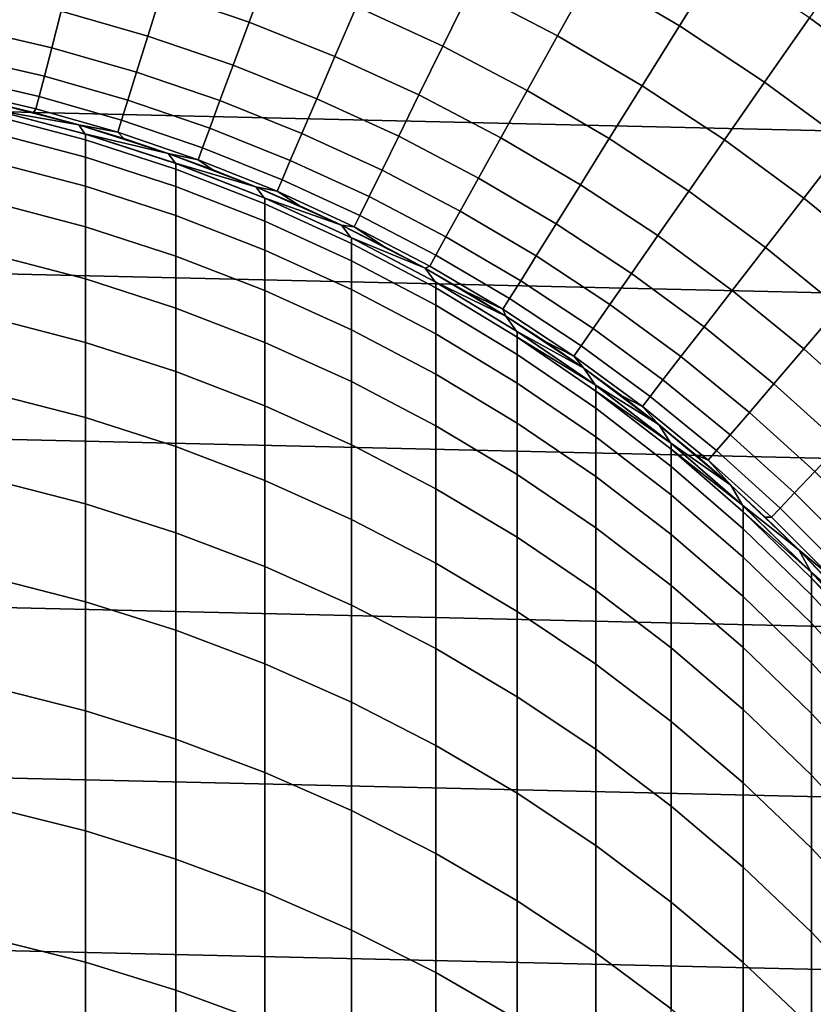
# Model space of a CAD drawing. Header units: metres. Extents: x -28 to 70, y -212 to 28.
# Tile 156 of 239: x 2.9 to 8.59, y 5.23 to 12.28. Entities that reach past the tile are written whole.
import ezdxf

# ---------------------------------------------------------------- set-up
doc = ezdxf.new("R2010")
doc.units = ezdxf.units.M
doc.layers.add('solid_10_261_102_XXX', color=7, linetype='CONTINUOUS')

msp = doc.modelspace()

# ---------------------------------------------------------------- linework, layer by layer
at = {"layer": 'solid_10_261_102_XXX'}
for points in [[(-23.381018, 14.476808, -5), (24.02458, 13.381686, -5), (24.617012, 12.257764, -5), (-24.02458, 13.381686, -5)], [(-24.02458, 13.381686, -5), (24.617012, 12.257764, -5), (25.156792, 11.107911, -5), (-24.617012, 12.257764, -5)], [(7.926182, 12.716383, 166.13768), (7.271935, 13.101516, 166.13768), (6.999373, 12.610455, 167.558289), (7.629099, 12.239757, 167.558289)], [(6.999373, 12.610455, 167.558289), (6.351681, 12.948782, 167.558289), (6.129354, 12.495539, 169.000046), (6.754376, 12.169054, 169.000046)], [(4.678424, 12.632123, 170.460709), (4.032613, 12.852868, 170.460709), (3.916177, 12.481759, 171.937958), (4.543342, 12.267388, 171.937958)], [(6.129354, 12.495539, 169.000046), (5.488599, 12.789948, 169.000046), (5.312226, 12.378951, 170.460709), (5.932392, 12.094003, 170.460709)], [(9.550014, 12.337601, 164.740463), (8.912868, 12.805466, 164.740463), (8.560083, 12.298607, 166.13768), (9.17201, 11.84926, 166.13768)], [(8.560083, 12.298607, 166.13768), (7.926182, 12.716383, 166.13768), (7.629099, 12.239757, 167.558289), (8.239241, 11.83764, 167.558289)], [(3.916177, 12.481759, 171.937958), (3.27896, 12.66409, 171.937958), (3.196236, 12.344589, 173.429489), (3.817376, 12.166858, 173.429489)], [(5.312226, 12.378951, 170.460709), (4.678424, 12.632123, 170.460709), (4.543342, 12.267388, 171.937958), (5.158843, 12.021526, 171.937958)], [(7.629099, 12.239757, 167.558289), (6.999373, 12.610455, 167.558289), (6.754376, 12.169054, 169.000046), (7.36206, 11.811332, 169.000046)], [(3.196236, 12.344589, 173.429489), (2.56689, 12.490631, 173.429489), (2.512417, 12.225562, 174.932922), (3.128407, 12.082619, 174.932922)], [(6.754376, 12.169054, 169.000046), (6.129354, 12.495539, 169.000046), (5.932392, 12.094003, 170.460709), (6.537329, 11.778009, 170.460709)], [(4.543342, 12.267388, 171.937958), (3.916177, 12.481759, 171.937958), (3.817376, 12.166858, 173.429489), (4.428718, 11.957895, 173.429489)], [(5.932392, 12.094003, 170.460709), (5.312226, 12.378951, 170.460709), (5.158843, 12.021526, 171.937958), (5.761102, 11.744805, 171.937958)], [(3.817376, 12.166858, 173.429489), (3.196236, 12.344589, 173.429489), (3.128407, 12.082619, 174.932922), (3.736366, 11.90866, 174.932922)], [(9.17201, 11.84926, 166.13768), (8.560083, 12.298607, 166.13768), (8.239241, 11.83764, 167.558289), (8.828232, 11.405135, 167.558289)], [(-24.617012, 12.257764, -5), (25.156792, 11.107911, -5), (25.642992, 9.934133, -5), (-25.156792, 11.107911, -5)], [(3.128407, 12.082619, 174.932922), (2.512417, 12.225562, 174.932922), (2.469992, 12.019122, 176.445908), (3.075581, 11.878592, 176.445908)], [(5.158843, 12.021526, 171.937958), (4.543342, 12.267388, 171.937958), (4.428718, 11.957895, 173.429489), (5.028691, 11.718236, 173.429489)], [(8.239241, 11.83764, 167.558289), (7.629099, 12.239757, 167.558289), (7.36206, 11.811332, 169.000046), (7.950844, 11.42329, 169.000046)], [(4.428718, 11.957895, 173.429489), (3.817376, 12.166858, 173.429489), (3.736366, 11.90866, 174.932922), (4.334734, 11.704131, 174.932922)], [(7.36206, 11.811332, 169.000046), (6.754376, 12.169054, 169.000046), (6.537329, 11.778009, 170.460709), (7.125484, 11.431783, 170.460709)], [(3.736366, 11.90866, 174.932922), (3.128407, 12.082619, 174.932922), (3.075581, 11.878592, 176.445908), (3.673274, 11.707571, 176.445908)], [(6.537329, 11.778009, 170.460709), (5.932392, 12.094003, 170.460709), (5.761102, 11.744805, 171.937958), (6.348573, 11.437936, 171.937958)], [(3.075581, 11.878592, 176.445908), (2.469992, 12.019122, 176.445908), (2.439683, 11.871636, 177.966064), (3.037841, 11.732832, 177.966064)], [(5.761102, 11.744805, 171.937958), (5.158843, 12.021526, 171.937958), (5.028691, 11.718236, 173.429489), (5.615756, 11.448497, 173.429489)], [(5.028691, 11.718236, 173.429489), (4.428718, 11.957895, 173.429489), (4.334734, 11.704131, 174.932922), (4.921975, 11.469559, 174.932922)], [(3.037841, 11.732832, 177.966064), (2.439683, 11.871636, 177.966064), (2.421537, 11.783338, 179.490997), (3.015246, 11.645565, 179.490997)], [(3.673274, 11.707571, 176.445908), (3.075581, 11.878592, 176.445908), (3.037841, 11.732832, 177.966064), (3.6282, 11.563909, 177.966064)], [(4.334734, 11.704131, 174.932922), (3.736366, 11.90866, 174.932922), (3.673274, 11.707571, 176.445908), (4.261539, 11.506496, 176.445908)], [(7.950844, 11.42329, 169.000046), (7.36206, 11.811332, 169.000046), (7.125484, 11.431783, 170.460709), (7.695349, 11.05621, 170.460709)], [(8.828232, 11.405135, 167.558289), (8.239241, 11.83764, 167.558289), (7.950844, 11.42329, 169.000046), (8.519219, 11.005924, 169.000046)], [(3.015246, 11.645565, 179.490997), (2.421537, 11.783338, 179.490997), (2.670251, 11.699135, 181), (2.997318, 11.619642, 181)], [(3.6282, 11.563909, 177.966064), (3.037841, 11.732832, 177.966064), (3.015246, 11.645565, 179.490997), (3.601214, 11.477898, 179.490997)], [(5.615756, 11.448497, 173.429489), (5.028691, 11.718236, 173.429489), (4.921975, 11.469559, 174.932922), (5.496582, 11.205544, 174.932922)], [(6.348573, 11.437936, 171.937958), (5.761102, 11.744805, 171.937958), (5.615756, 11.448497, 173.429489), (6.188405, 11.149369, 173.429489)], [(7.125484, 11.431783, 170.460709), (6.537329, 11.778009, 170.460709), (6.348573, 11.437936, 171.937958), (6.919746, 11.101706, 171.937958)], [(2.670251, 11.699135, 193.699997), (3.322026, 11.531008, 193.699997), (2.997318, 11.619642, 181), (2.670251, 11.699135, 181)], [(2.67028, 11.699128, 234.709), (3.321981, 11.53102, 234.709), (3.322026, 11.531008, 193.699997), (2.670251, 11.699135, 193.699997)], [(3.321981, 11.53102, 234.709), (2.67028, 11.699128, 234.709), (2.706651, 11.63944, 234.709)], [(3.601214, 11.477898, 179.490997), (3.015246, 11.645565, 179.490997), (2.997318, 11.619642, 181), (3.322026, 11.531008, 181)], [(4.261539, 11.506496, 176.445908), (3.673274, 11.707571, 176.445908), (3.6282, 11.563909, 177.966064), (4.209245, 11.365301, 177.966064)], [(4.921975, 11.469559, 174.932922), (4.334734, 11.704131, 174.932922), (4.261539, 11.506496, 176.445908), (4.838863, 11.275885, 176.445908)], [(2.706651, 11.63944, 234.709), (2.708631, 11.638978, 314.299988), (3.369324, 11.465172, 314.299988), (3.366664, 11.465948, 234.709)], [(3.321981, 11.53102, 234.709), (2.706651, 11.63944, 234.709), (3.366664, 11.465948, 234.709)], [(3.369324, 11.423582, 317.344635), (3.369324, 11.465172, 314.299988), (2.708631, 11.638978, 314.299988), (2.708631, 11.597323, 317.349396)], [(2.708631, 11.597323, 317.349396), (2.708631, 11.472391, 320.396515), (3.369324, 11.298843, 320.387024), (3.369324, 11.423582, 317.344635)], [(3.322026, 11.531008, 193.699997), (3.322026, 11.531008, 181), (2.997318, 11.619642, 181)], [(3.321981, 11.53102, 234.709), (3.963356, 11.326592, 234.709), (3.963349, 11.3266, 193.699997), (3.322026, 11.531008, 193.699997)], [(3.963356, 11.326592, 234.709), (3.321981, 11.53102, 234.709), (3.366664, 11.465948, 234.709)], [(3.322026, 11.531008, 193.699997), (3.963349, 11.3266, 193.699997), (3.644121, 11.433302, 181), (3.322026, 11.531008, 181)], [(3.601214, 11.477898, 179.490997), (3.322026, 11.531008, 181), (3.644121, 11.433302, 181)], [(4.209245, 11.365301, 177.966064), (3.6282, 11.563909, 177.966064), (3.601214, 11.477898, 179.490997), (4.177938, 11.280767, 179.490997)], [(4.838863, 11.275885, 176.445908), (4.261539, 11.506496, 176.445908), (4.209245, 11.365301, 177.966064), (4.779486, 11.137519, 177.966064)], [(2.708631, 11.472391, 320.396515), (2.708631, 11.264274, 323.439087), (3.369324, 11.09105, 323.424866), (3.369324, 11.298843, 320.387024)], [(3.366664, 11.465948, 234.709), (3.369324, 11.465172, 314.299988), (4.019004, 11.253893, 314.299988), (4.015806, 11.255033, 234.709)], [(3.963356, 11.326592, 234.709), (3.366664, 11.465948, 234.709), (4.015806, 11.255033, 234.709)], [(4.019004, 11.212382, 317.338867), (4.019004, 11.253893, 314.299988), (3.369324, 11.465172, 314.299988), (3.369324, 11.423582, 317.344635)], [(4.177938, 11.280767, 179.490997), (3.601214, 11.477898, 179.490997), (3.644121, 11.433302, 181), (3.963349, 11.3266, 181)], [(3.963349, 11.3266, 193.699997), (3.963349, 11.3266, 181), (3.644121, 11.433302, 181)], [(5.496582, 11.205544, 174.932922), (4.921975, 11.469559, 174.932922), (4.838863, 11.275885, 176.445908), (5.403767, 11.016328, 176.445908)], [(6.188405, 11.149369, 173.429489), (5.615756, 11.448497, 173.429489), (5.496582, 11.205544, 174.932922), (6.057078, 10.912764, 174.932922)], [(6.919746, 11.101706, 171.937958), (6.348573, 11.437936, 171.937958), (6.188405, 11.149369, 173.429489), (6.745169, 10.821622, 173.429489)], [(3.369324, 11.423582, 317.344635), (3.369324, 11.298843, 320.387024), (4.019004, 11.08788, 320.375488), (4.019004, 11.212382, 317.338867)], [(4.779486, 11.137519, 177.966064), (4.209245, 11.365301, 177.966064), (4.177938, 11.280767, 179.490997), (4.743937, 11.05468, 179.490997)], [(7.695349, 11.05621, 170.460709), (7.125484, 11.431783, 170.460709), (6.919746, 11.101706, 171.937958), (7.473157, 10.736978, 171.937958)], [(8.519219, 11.005924, 169.000046), (7.950844, 11.42329, 169.000046), (7.695349, 11.05621, 170.460709), (8.245461, 10.652256, 170.460709)], [(9.394562, 10.943355, 167.558289), (8.828232, 11.405135, 167.558289), (8.519219, 11.005924, 169.000046), (9.065726, 10.560308, 169.000046)], [(3.369324, 11.298843, 320.387024), (3.369324, 11.09105, 323.424866), (4.019004, 10.880481, 323.407562), (4.019004, 11.08788, 320.375488)], [(3.963349, 11.3266, 193.699997), (4.592201, 11.086555, 193.699997), (4.279459, 11.210987, 181), (3.963349, 11.3266, 181)], [(4.177938, 11.280767, 179.490997), (3.963349, 11.3266, 181), (4.279459, 11.210987, 181)], [(3.963356, 11.326592, 234.709), (4.592202, 11.086555, 234.709), (4.592201, 11.086555, 193.699997), (3.963349, 11.3266, 193.699997)], [(4.592202, 11.086555, 234.709), (3.963356, 11.326592, 234.709), (4.015806, 11.255033, 234.709)], [(2.708631, 11.264274, 323.439087), (2.708631, 10.973126, 326.474854), (3.369324, 10.800356, 326.455872), (3.369324, 11.09105, 323.424866)], [(4.015806, 11.255033, 234.709), (4.019004, 11.253893, 314.299988), (4.65555, 11.005833, 314.299988), (4.651769, 11.007429, 234.709)], [(4.592202, 11.086555, 234.709), (4.015806, 11.255033, 234.709), (4.651769, 11.007429, 234.709)], [(4.65555, 10.964415, 317.332092), (4.65555, 11.005833, 314.299988), (4.019004, 11.253893, 314.299988), (4.019004, 11.212382, 317.338867)], [(4.743937, 11.05468, 179.490997), (4.177938, 11.280767, 179.490997), (4.279459, 11.210987, 181), (4.592201, 11.086555, 181)], [(5.403767, 11.016328, 176.445908), (4.838863, 11.275885, 176.445908), (4.779486, 11.137519, 177.966064), (5.337458, 10.881147, 177.966064)], [(4.019004, 11.212382, 317.338867), (4.019004, 11.08788, 320.375488), (4.65555, 10.84019, 320.361938), (4.65555, 10.964415, 317.332092)], [(4.592201, 11.086555, 193.699997), (4.592201, 11.086555, 181), (4.279459, 11.210987, 181)], [(6.057078, 10.912764, 174.932922), (5.496582, 11.205544, 174.932922), (5.403767, 11.016328, 176.445908), (5.954799, 10.728492, 176.445908)], [(-25.156792, 11.107911, -5), (25.642992, 9.934133, -5), (26.074398, 8.739312, -5), (-25.642992, 9.934133, -5)], [(3.369324, 11.09105, 323.424866), (3.369324, 10.800356, 326.455872), (4.019004, 10.590338, 326.432831), (4.019004, 10.880481, 323.407562)], [(4.019004, 11.08788, 320.375488), (4.019004, 10.880481, 323.407562), (4.65555, 10.633253, 323.387268), (4.65555, 10.84019, 320.361938)], [(4.592201, 11.086555, 193.699997), (5.206605, 10.811626, 193.699997), (4.901331, 10.953399, 181), (4.592201, 11.086555, 181)], [(4.743937, 11.05468, 179.490997), (4.592201, 11.086555, 181), (4.901331, 10.953399, 181)], [(4.592202, 11.086555, 234.709), (5.206594, 10.811626, 234.709), (5.206605, 10.811626, 193.699997), (4.592201, 11.086555, 193.699997)], [(5.206594, 10.811626, 234.709), (4.592202, 11.086555, 234.709), (4.651769, 11.007429, 234.709)], [(5.337458, 10.881147, 177.966064), (4.779486, 11.137519, 177.966064), (4.743937, 11.05468, 179.490997), (5.297758, 10.800215, 179.490997)], [(6.745169, 10.821622, 173.429489), (6.188405, 11.149369, 173.429489), (6.057078, 10.912764, 174.932922), (6.602026, 10.591971, 174.932922)], [(7.473157, 10.736978, 171.937958), (6.919746, 11.101706, 171.937958), (6.745169, 10.821622, 173.429489), (7.284617, 10.466095, 173.429489)], [(5.297758, 10.800215, 179.490997), (4.743937, 11.05468, 179.490997), (4.901331, 10.953399, 181), (5.206605, 10.811626, 181)], [(5.954799, 10.728492, 176.445908), (5.403767, 11.016328, 176.445908), (5.337458, 10.881147, 177.966064), (5.881728, 10.596844, 177.966064)], [(8.245461, 10.652256, 170.460709), (7.695349, 11.05621, 170.460709), (7.473157, 10.736978, 171.937958), (8.007384, 10.344687, 171.937958)], [(2.708631, 10.973126, 326.474854), (2.708631, 10.599167, 329.501495), (3.369324, 10.426979, 329.477844), (3.369324, 10.800356, 326.455872)], [(4.651769, 11.007429, 234.709), (4.65555, 11.005833, 314.299988), (5.27688, 10.721802, 314.299988), (5.272664, 10.723873, 234.709)], [(5.206594, 10.811626, 234.709), (4.651769, 11.007429, 234.709), (5.272664, 10.723873, 234.709)], [(5.27688, 10.68049, 317.324341), (5.27688, 10.721802, 314.299988), (4.65555, 11.005833, 314.299988), (4.65555, 10.964415, 317.332092)], [(4.65555, 10.964415, 317.332092), (4.65555, 10.84019, 320.361938), (5.27688, 10.556583, 320.346436), (5.27688, 10.68049, 317.324341)], [(5.206605, 10.811626, 193.699997), (5.206605, 10.811626, 181), (4.901331, 10.953399, 181)], [(9.065726, 10.560308, 169.000046), (8.519219, 11.005924, 169.000046), (8.245461, 10.652256, 170.460709), (8.774405, 10.220959, 170.460709)], [(4.019004, 10.880481, 323.407562), (4.019004, 10.590338, 326.432831), (4.65555, 10.343757, 326.405792), (4.65555, 10.633253, 323.387268)], [(5.881728, 10.596844, 177.966064), (5.337458, 10.881147, 177.966064), (5.297758, 10.800215, 179.490997), (5.837981, 10.518025, 179.490997)], [(6.602026, 10.591971, 174.932922), (6.057078, 10.912764, 174.932922), (5.954799, 10.728492, 176.445908), (6.490545, 10.413116, 176.445908)], [(3.369324, 10.800356, 326.455872), (3.369324, 10.426979, 329.477844), (4.019004, 10.217668, 329.449066), (4.019004, 10.590338, 326.432831)], [(4.65555, 10.84019, 320.361938), (4.65555, 10.633253, 323.387268), (5.27688, 10.350176, 323.364014), (5.27688, 10.556583, 320.346436)], [(5.206594, 10.811626, 234.709), (5.804667, 10.502658, 234.709), (5.804626, 10.502681, 193.699997), (5.206605, 10.811626, 193.699997)], [(5.804667, 10.502658, 234.709), (5.206594, 10.811626, 234.709), (5.272664, 10.723873, 234.709)], [(5.206605, 10.811626, 193.699997), (5.804626, 10.502681, 193.699997), (5.507782, 10.661347, 181), (5.206605, 10.811626, 181)], [(5.297758, 10.800215, 179.490997), (5.206605, 10.811626, 181), (5.507782, 10.661347, 181)], [(5.837981, 10.518025, 179.490997), (5.297758, 10.800215, 179.490997), (5.507782, 10.661347, 181), (5.804626, 10.502681, 181)], [(7.284617, 10.466095, 173.429489), (6.745169, 10.821622, 173.429489), (6.602026, 10.591971, 174.932922), (7.130027, 10.24399, 174.932922)], [(6.490545, 10.413116, 176.445908), (5.954799, 10.728492, 176.445908), (5.881728, 10.596844, 177.966064), (6.4109, 10.285337, 177.966064)], [(8.007384, 10.344687, 171.937958), (7.473157, 10.736978, 171.937958), (7.284617, 10.466095, 173.429489), (7.805367, 10.083702, 173.429489)], [(5.272664, 10.723873, 234.709), (5.27688, 10.721802, 314.299988), (5.880963, 10.402729, 314.299988), (5.876184, 10.40543, 234.709)], [(5.804667, 10.502658, 234.709), (5.272664, 10.723873, 234.709), (5.876184, 10.40543, 234.709)], [(5.880963, 10.361536, 317.315643), (5.880963, 10.402729, 314.299988), (5.27688, 10.721802, 314.299988), (5.27688, 10.68049, 317.324341)], [(5.27688, 10.68049, 317.324341), (5.27688, 10.556583, 320.346436), (5.880963, 10.237987, 320.32901), (5.880963, 10.361536, 317.315643)], [(5.804626, 10.502681, 193.699997), (5.804626, 10.502681, 181), (5.507782, 10.661347, 181)], [(2.708631, 10.599167, 329.501495), (2.708631, 10.142674, 332.516815), (3.369324, 9.971197, 332.488464), (3.369324, 10.426979, 329.477844)], [(4.019004, 10.590338, 326.432831), (4.019004, 10.217668, 329.449066), (4.65555, 9.971918, 329.415283), (4.65555, 10.343757, 326.405792)], [(4.65555, 10.633253, 323.387268), (4.65555, 10.343757, 326.405792), (5.27688, 10.06142, 326.374817), (5.27688, 10.350176, 323.364014)], [(6.4109, 10.285337, 177.966064), (5.881728, 10.596844, 177.966064), (5.837981, 10.518025, 179.490997), (6.363217, 10.208838, 179.490997)], [(7.130027, 10.24399, 174.932922), (6.602026, 10.591971, 174.932922), (6.490545, 10.413116, 176.445908), (7.00963, 10.071011, 176.445908)], [(8.774405, 10.220959, 170.460709), (8.245461, 10.652256, 170.460709), (8.007384, 10.344687, 171.937958), (8.521056, 9.925843, 171.937958)], [(5.27688, 10.556583, 320.346436), (5.27688, 10.350176, 323.364014), (5.880963, 10.032174, 323.337891), (5.880963, 10.237987, 320.32901)], [(6.363217, 10.208838, 179.490997), (5.837981, 10.518025, 179.490997), (5.804626, 10.502681, 181), (6.096904, 10.335752, 181)], [(5.804626, 10.502681, 193.699997), (6.384385, 10.16069, 193.699997), (6.096904, 10.335752, 181), (5.804626, 10.502681, 181)], [(5.804667, 10.502658, 234.709), (6.38436, 10.160706, 234.709), (6.384385, 10.16069, 193.699997), (5.804626, 10.502681, 193.699997)], [(6.38436, 10.160706, 234.709), (5.804667, 10.502658, 234.709), (5.876184, 10.40543, 234.709)], [(7.805367, 10.083702, 173.429489), (7.284617, 10.466095, 173.429489), (7.130027, 10.24399, 174.932922), (7.639726, 9.869712, 174.932922)], [(3.369324, 10.426979, 329.477844), (3.369324, 9.971197, 332.488464), (4.019004, 9.76275, 332.453979), (4.019004, 10.217668, 329.449066)], [(5.876184, 10.40543, 234.709), (5.880963, 10.402729, 314.299988), (6.465825, 10.049657, 314.299988), (6.460742, 10.052924, 234.709)], [(6.38436, 10.160706, 234.709), (5.876184, 10.40543, 234.709), (6.460742, 10.052924, 234.709)], [(6.465825, 10.008595, 317.305969), (6.465825, 10.049657, 314.299988), (5.880963, 10.402729, 314.299988), (5.880963, 10.361536, 317.315643)], [(7.00963, 10.071011, 176.445908), (6.490545, 10.413116, 176.445908), (6.4109, 10.285337, 177.966064), (6.923615, 9.94743, 177.966064)], [(4.65555, 10.343757, 326.405792), (4.65555, 9.971918, 329.415283), (5.27688, 9.690534, 329.376617), (5.27688, 10.06142, 326.374817)], [(5.27688, 10.350176, 323.364014), (5.27688, 10.06142, 326.374817), (5.880963, 9.74425, 326.340027), (5.880963, 10.032174, 323.337891)], [(5.880963, 10.361536, 317.315643), (5.880963, 10.237987, 320.32901), (6.465825, 9.885442, 320.309723), (6.465825, 10.008595, 317.305969)], [(6.384385, 10.16069, 193.699997), (6.384385, 10.16069, 181), (6.096904, 10.335752, 181)], [(6.363217, 10.208838, 179.490997), (6.096904, 10.335752, 181), (6.384385, 10.16069, 181)], [(8.521056, 9.925843, 171.937958), (8.007384, 10.344687, 171.937958), (7.805367, 10.083702, 173.429489), (8.30608, 9.675425, 173.429489)], [(5.880963, 10.237987, 320.32901), (5.880963, 10.032174, 323.337891), (6.465825, 9.680286, 323.30899), (6.465825, 9.885442, 320.309723)], [(6.923615, 9.94743, 177.966064), (6.4109, 10.285337, 177.966064), (6.363217, 10.208838, 179.490997), (6.872119, 9.873443, 179.490997)], [(7.639726, 9.869712, 174.932922), (7.130027, 10.24399, 174.932922), (7.00963, 10.071011, 176.445908), (7.510722, 9.703053, 176.445908)], [(4.019004, 10.217668, 329.449066), (4.019004, 9.76275, 332.453979), (4.65555, 9.518015, 332.413513), (4.65555, 9.971918, 329.415283)], [(6.872119, 9.873443, 179.490997), (6.363217, 10.208838, 179.490997), (6.384385, 10.16069, 181), (6.666843, 9.977635, 181)], [(9.280827, 9.763424, 170.460709), (8.774405, 10.220959, 170.460709), (8.521056, 9.925843, 171.937958), (9.012856, 9.481519, 171.937958)], [(2.708631, 10.142674, 332.516815), (2.708631, 9.603989, 335.518555), (3.369324, 9.433351, 335.485535), (3.369324, 9.971197, 332.488464)], [(6.38436, 10.160706, 234.709), (6.944153, 9.786657, 234.709), (6.944056, 9.786731, 193.699997), (6.384385, 10.16069, 193.699997)], [(6.944153, 9.786657, 234.709), (6.38436, 10.160706, 234.709), (6.460742, 10.052924, 234.709)], [(6.384385, 10.16069, 193.699997), (6.944056, 9.786731, 193.699997), (6.666843, 9.977635, 181), (6.384385, 10.16069, 181)], [(5.27688, 10.06142, 326.374817), (5.27688, 9.690534, 329.376617), (5.880963, 9.374433, 329.33316), (5.880963, 9.74425, 326.340027)], [(5.880963, 10.032174, 323.337891), (5.880963, 9.74425, 326.340027), (6.465825, 9.393285, 326.301514), (6.465825, 9.680286, 323.30899)], [(6.460742, 10.052924, 234.709), (6.465825, 10.049657, 314.299988), (7.024034, 9.667753, 314.299988), (7.023965, 9.667803, 234.709)], [(6.944153, 9.786657, 234.709), (6.460742, 10.052924, 234.709), (7.023965, 9.667803, 234.709)], [(6.465825, 10.008595, 317.305969), (7.024034, 9.667753, 314.299988), (6.465825, 10.049657, 314.299988)], [(7.510722, 9.703053, 176.445908), (7.00963, 10.071011, 176.445908), (6.923615, 9.94743, 177.966064), (7.418558, 9.583987, 177.966064)], [(8.30608, 9.675425, 173.429489), (7.805367, 10.083702, 173.429489), (7.639726, 9.869712, 174.932922), (8.129812, 9.470098, 174.932922)], [(3.369324, 9.971197, 332.488464), (3.369324, 9.433351, 335.485535), (4.019004, 9.225923, 335.445374), (4.019004, 9.76275, 332.453979)], [(4.65555, 9.971918, 329.415283), (4.65555, 9.518015, 332.413513), (5.27688, 9.237791, 332.367157), (5.27688, 9.690534, 329.376617)], [(7.029555, 9.622822, 317.295441), (7.029555, 9.663739, 314.299988), (7.024034, 9.667753, 314.299988), (6.465825, 10.008595, 317.305969)], [(6.465825, 10.008595, 317.305969), (6.465825, 9.885442, 320.309723), (7.029555, 9.500099, 320.288666), (7.029555, 9.622822, 317.295441)], [(6.944056, 9.786731, 193.699997), (6.944056, 9.786731, 181), (6.666843, 9.977635, 181)], [(6.872119, 9.873443, 179.490997), (6.666843, 9.977635, 181), (6.944056, 9.786731, 181)], [(-25.642992, 9.934133, -5), (26.074398, 8.739312, -5), (26.450205, 7.525734, -5), (-26.074398, 8.739312, -5)], [(6.465825, 9.885442, 320.309723), (6.465825, 9.680286, 323.30899), (7.029555, 9.295664, 323.277374), (7.029555, 9.500099, 320.288666)], [(7.418558, 9.583987, 177.966064), (6.923615, 9.94743, 177.966064), (6.872119, 9.873443, 179.490997), (7.36338, 9.512703, 179.490997)], [(9.012856, 9.481519, 171.937958), (8.521056, 9.925843, 171.937958), (8.30608, 9.675425, 173.429489), (8.785471, 9.242311, 173.429489)], [(7.36338, 9.512703, 179.490997), (6.872119, 9.873443, 179.490997), (6.944056, 9.786731, 181), (7.215805, 9.588126, 181)], [(8.129812, 9.470098, 174.932922), (7.639726, 9.869712, 174.932922), (7.510722, 9.703053, 176.445908), (7.992533, 9.310186, 176.445908)], [(4.019004, 9.76275, 332.453979), (4.019004, 9.225923, 335.445374), (4.65555, 8.982385, 335.398224), (4.65555, 9.518015, 332.413513)], [(5.880963, 9.74425, 326.340027), (5.880963, 9.374433, 329.33316), (6.465825, 9.024649, 329.285095), (6.465825, 9.393285, 326.301514)], [(6.944056, 9.786731, 193.699997), (7.481878, 9.381978, 193.699997), (7.215805, 9.588126, 181), (6.944056, 9.786731, 181)], [(6.944153, 9.786657, 234.709), (7.481825, 9.382021, 234.709), (7.481878, 9.381978, 193.699997), (6.944056, 9.786731, 193.699997)], [(7.481825, 9.382021, 234.709), (6.944153, 9.786657, 234.709), (7.023965, 9.667803, 234.709)], [(5.27688, 9.690534, 329.376617), (5.27688, 9.237791, 332.367157), (5.880963, 8.922995, 332.315094), (5.880963, 9.374433, 329.33316)], [(6.465825, 9.680286, 323.30899), (6.465825, 9.393285, 326.301514), (7.029555, 9.009668, 326.25943), (7.029555, 9.295664, 323.277374)], [(7.564526, 9.250971, 234.709), (7.023965, 9.667803, 234.709), (7.029555, 9.663739, 314.299988), (7.564499, 9.250992, 314.299988)], [(7.023965, 9.667803, 234.709), (7.024034, 9.667753, 314.299988), (7.029555, 9.663739, 314.299988)], [(7.481825, 9.382021, 234.709), (7.023965, 9.667803, 234.709), (7.564526, 9.250971, 234.709)], [(7.992533, 9.310186, 176.445908), (7.510722, 9.703053, 176.445908), (7.418558, 9.583987, 177.966064), (7.894457, 9.195942, 177.966064)], [(8.785471, 9.242311, 173.429489), (8.30608, 9.675425, 173.429489), (8.129812, 9.470098, 174.932922), (8.59903, 9.046175, 174.932922)], [(2.708631, 9.603989, 335.518555), (2.708631, 8.983513, 338.504456), (3.369324, 8.81384, 338.466766), (3.369324, 9.433351, 335.485535)], [(7.029555, 9.622822, 317.295441), (7.564499, 9.250992, 314.299988), (7.029555, 9.663739, 314.299988)], [(7.57031, 9.205476, 317.284027), (7.57031, 9.246238, 314.299988), (7.564499, 9.250992, 314.299988), (7.029555, 9.622822, 317.295441)], [(7.029555, 9.622822, 317.295441), (7.029555, 9.500099, 320.288666), (7.57031, 9.08322, 320.265839), (7.57031, 9.205476, 317.284027)], [(7.481878, 9.381978, 193.699997), (7.481878, 9.381978, 181), (7.215805, 9.588126, 181)], [(7.36338, 9.512703, 179.490997), (7.215805, 9.588126, 181), (7.481878, 9.381978, 181)], [(7.894457, 9.195942, 177.966064), (7.418558, 9.583987, 177.966064), (7.36338, 9.512703, 179.490997), (7.83574, 9.127544, 179.490997)], [(4.65555, 9.518015, 332.413513), (4.65555, 8.982385, 335.398224), (5.27688, 8.703531, 335.344238), (5.27688, 9.237791, 332.367157)], [(7.029555, 9.500099, 320.288666), (7.029555, 9.295664, 323.277374), (7.57031, 8.879563, 323.243225), (7.57031, 9.08322, 320.265839)], [(7.83574, 9.127544, 179.490997), (7.36338, 9.512703, 179.490997), (7.481878, 9.381978, 181), (7.742064, 9.168448, 181)], [(8.59903, 9.046175, 174.932922), (8.129812, 9.470098, 174.932922), (7.992533, 9.310186, 176.445908), (8.453828, 8.893422, 176.445908)], [(3.369324, 9.433351, 335.485535), (3.369324, 8.81384, 338.466766), (4.019004, 8.607587, 338.420959), (4.019004, 9.225923, 335.445374)], [(6.465825, 9.393285, 326.301514), (6.465825, 9.024649, 329.285095), (7.029555, 8.642325, 329.232544), (7.029555, 9.009668, 326.25943)], [(5.880963, 9.374433, 329.33316), (5.880963, 8.922995, 332.315094), (6.465825, 8.574655, 332.257477), (6.465825, 9.024649, 329.285095)], [(7.481825, 9.382021, 234.709), (7.996207, 8.947662, 234.709), (7.996159, 8.947706, 193.699997), (7.481878, 9.381978, 193.699997)], [(7.996207, 8.947662, 234.709), (7.481825, 9.382021, 234.709), (7.564526, 9.250971, 234.709)], [(7.481878, 9.381978, 193.699997), (7.996159, 8.947706, 193.699997), (7.742064, 9.168448, 181), (7.481878, 9.381978, 181)], [(7.029555, 9.295664, 323.277374), (7.029555, 9.009668, 326.25943), (7.57031, 8.594657, 326.213898), (7.57031, 8.879563, 323.243225)], [(7.564526, 9.250971, 234.709), (7.564499, 9.250992, 314.299988), (7.57031, 9.246238, 314.299988)], [(7.564526, 9.250971, 234.709), (7.57031, 9.246238, 314.299988), (8.08029, 8.804056, 314.299988), (8.080234, 8.804107, 234.709)], [(7.996207, 8.947662, 234.709), (7.564526, 9.250971, 234.709), (8.080234, 8.804107, 234.709)], [(7.57031, 9.205476, 317.284027), (8.08029, 8.804056, 314.299988), (7.57031, 9.246238, 314.299988)], [(8.453828, 8.893422, 176.445908), (7.992533, 9.310186, 176.445908), (7.894457, 9.195942, 177.966064), (8.350092, 8.784291, 177.966064)], [(4.019004, 9.225923, 335.445374), (4.019004, 8.607587, 338.420959), (4.65555, 8.365428, 338.367188), (4.65555, 8.982385, 335.398224)], [(5.27688, 9.237791, 332.367157), (5.27688, 8.703531, 335.344238), (5.880963, 8.390275, 335.2836), (5.880963, 8.922995, 332.315094)], [(8.086323, 8.757921, 317.27182), (8.086323, 8.798516, 314.299988), (8.08029, 8.804056, 314.299988), (7.57031, 9.205476, 317.284027)], [(7.57031, 9.205476, 317.284027), (7.57031, 9.08322, 320.265839), (8.086323, 8.636168, 320.241394), (8.086323, 8.757921, 317.27182)], [(8.350092, 8.784291, 177.966064), (7.894457, 9.195942, 177.966064), (7.83574, 9.127544, 179.490997), (8.287985, 8.718955, 179.490997)], [(7.996159, 8.947706, 193.699997), (7.996159, 8.947706, 181), (7.742064, 9.168448, 181)], [(7.83574, 9.127544, 179.490997), (7.742064, 9.168448, 181), (7.996159, 8.947706, 181)], [(8.287985, 8.718955, 179.490997), (7.83574, 9.127544, 179.490997), (7.996159, 8.947706, 181), (8.243963, 8.719924, 181)], [(7.57031, 9.08322, 320.265839), (7.57031, 8.879563, 323.243225), (8.086323, 8.433345, 323.206573), (8.086323, 8.636168, 320.241394)], [(9.046175, 8.59903, 174.932922), (8.59903, 9.046175, 174.932922), (8.453828, 8.893422, 176.445908), (8.893422, 8.453828, 176.445908)], [(2.708631, 8.983513, 338.504456), (2.708631, 8.28171, 341.47229), (3.369324, 8.11313, 341.429993), (3.369324, 8.81384, 338.466766)], [(4.65555, 8.982385, 335.398224), (4.65555, 8.365428, 338.367188), (5.27688, 8.088153, 338.305603), (5.27688, 8.703531, 335.344238)], [(6.465825, 9.024649, 329.285095), (6.465825, 8.574655, 332.257477), (7.029555, 8.19391, 332.194519), (7.029555, 8.642325, 329.232544)], [(7.029555, 9.009668, 326.25943), (7.029555, 8.642325, 329.232544), (7.57031, 8.228712, 329.17569), (7.57031, 8.594657, 326.213898)], [(5.880963, 8.922995, 332.315094), (5.880963, 8.390275, 335.2836), (6.465825, 8.043638, 335.216492), (6.465825, 8.574655, 332.257477)], [(7.996159, 8.947706, 193.699997), (8.485281, 8.485281, 193.699997), (8.243963, 8.719924, 181), (7.996159, 8.947706, 181)], [(7.996207, 8.947662, 234.709), (8.485281, 8.485281, 234.709), (8.485281, 8.485281, 193.699997), (7.996159, 8.947706, 193.699997)], [(8.485281, 8.485281, 234.709), (7.996207, 8.947662, 234.709), (8.080234, 8.804107, 234.709)], [(8.893422, 8.453828, 176.445908), (8.453828, 8.893422, 176.445908), (8.350092, 8.784291, 177.966064), (8.784291, 8.350092, 177.966064)], [(7.57031, 8.879563, 323.243225), (7.57031, 8.594657, 326.213898), (8.086323, 8.149606, 326.16507), (8.086323, 8.433345, 323.206573)], [(3.369324, 8.81384, 338.466766), (3.369324, 8.11313, 341.429993), (4.019004, 7.908205, 341.37854), (4.019004, 8.607587, 338.420959)], [(8.569717, 8.328409, 234.709), (8.080234, 8.804107, 234.709), (8.086323, 8.798516, 314.299988), (8.569725, 8.328403, 314.299988)], [(8.080234, 8.804107, 234.709), (8.08029, 8.804056, 314.299988), (8.086323, 8.798516, 314.299988)], [(8.485281, 8.485281, 234.709), (8.080234, 8.804107, 234.709), (8.569717, 8.328409, 234.709)], [(8.086323, 8.757921, 317.27182), (8.569725, 8.328403, 314.299988), (8.086323, 8.798516, 314.299988)], [(8.575907, 8.281621, 317.258789), (8.575907, 8.322038, 314.299988), (8.569725, 8.328403, 314.299988), (8.086323, 8.757921, 317.27182)], [(8.086323, 8.757921, 317.27182), (8.086323, 8.636168, 320.241394), (8.575907, 8.1604, 320.215393), (8.575907, 8.281621, 317.258789)], [(8.784291, 8.350092, 177.966064), (8.350092, 8.784291, 177.966064), (8.287985, 8.718955, 179.490997), (8.718955, 8.287985, 179.490997)], [(-26.074398, 8.739312, -5), (26.450205, 7.525734, -5), (26.769545, 6.296132, -5), (-26.450205, 7.525734, -5)], [(5.27688, 8.703531, 335.344238), (5.27688, 8.088153, 338.305603), (5.880963, 7.77667, 338.23642), (5.880963, 8.390275, 335.2836)], [(8.485281, 8.485281, 193.699997), (8.485281, 8.485281, 181), (8.243963, 8.719924, 181)], [(8.718955, 8.287985, 179.490997), (8.287985, 8.718955, 179.490997), (8.243963, 8.719924, 181), (8.485281, 8.485281, 181)], [(7.029555, 8.642325, 329.232544), (7.029555, 8.19391, 332.194519), (7.57031, 7.782003, 332.126404), (7.57031, 8.228712, 329.17569)], [(8.086323, 8.636168, 320.241394), (8.086323, 8.433345, 323.206573), (8.575907, 7.958466, 323.167542), (8.575907, 8.1604, 320.215393)], [(4.019004, 8.607587, 338.420959), (4.019004, 7.908205, 341.37854), (4.65555, 7.667604, 341.318176), (4.65555, 8.365428, 338.367188)], [(6.465825, 8.574655, 332.257477), (6.465825, 8.043638, 335.216492), (7.029555, 7.664755, 335.143127), (7.029555, 8.19391, 332.194519)], [(7.57031, 8.594657, 326.213898), (7.57031, 8.228712, 329.17569), (8.086323, 7.785161, 329.114716), (8.086323, 8.149606, 326.16507)], [(8.485281, 8.485281, 193.699997), (8.947706, 7.996159, 193.699997), (8.719924, 8.243963, 181), (8.485281, 8.485281, 181)], [(8.718955, 8.287985, 179.490997), (8.485281, 8.485281, 181), (8.719924, 8.243963, 181)], [(8.485281, 8.485281, 234.709), (8.947662, 7.996207, 234.709), (8.947706, 7.996159, 193.699997), (8.485281, 8.485281, 193.699997)], [(8.947662, 7.996207, 234.709), (8.485281, 8.485281, 234.709), (8.569717, 8.328409, 234.709)], [(8.086323, 8.433345, 323.206573), (8.086323, 8.149606, 326.16507), (8.575907, 7.67597, 326.113098), (8.575907, 7.958466, 323.167542)], [(4.65555, 8.365428, 338.367188), (4.65555, 7.667604, 341.318176), (5.27688, 7.392115, 341.249054), (5.27688, 8.088153, 338.305603)], [(5.880963, 8.390275, 335.2836), (5.880963, 7.77667, 338.23642), (6.465825, 7.431996, 338.159882), (6.465825, 8.043638, 335.216492)], [(9.031203, 7.825591, 234.709), (8.569717, 8.328409, 234.709), (8.575907, 8.322038, 314.299988), (9.031207, 7.825586, 314.299988)], [(8.569717, 8.328409, 234.709), (8.569725, 8.328403, 314.299988), (8.575907, 8.322038, 314.299988)], [(8.947662, 7.996207, 234.709), (8.569717, 8.328409, 234.709), (9.031203, 7.825591, 234.709)], [(2.708631, 8.28171, 341.47229), (2.708631, 7.499102, 344.41983), (3.369324, 7.33174, 344.372955), (3.369324, 8.11313, 341.429993)], [(8.575907, 8.281621, 317.258789), (9.031207, 7.825586, 314.299988), (8.575907, 8.322038, 314.299988)], [(9.037462, 7.778132, 317.245026), (9.037462, 7.818361, 314.299988), (9.031207, 7.825586, 314.299988), (8.575907, 8.281621, 317.258789)], [(8.575907, 8.281621, 317.258789), (8.575907, 8.1604, 320.215393), (9.037462, 7.657475, 320.187866), (9.037462, 7.778132, 317.245026)], [(7.029555, 8.19391, 332.194519), (7.029555, 7.664755, 335.143127), (7.57031, 7.254864, 335.063782), (7.57031, 7.782003, 332.126404)], [(7.57031, 8.228712, 329.17569), (7.57031, 7.782003, 332.126404), (8.086323, 7.340283, 332.053345), (8.086323, 7.785161, 329.114716)], [(8.086323, 8.149606, 326.16507), (8.086323, 7.785161, 329.114716), (8.575907, 7.313121, 329.049835), (8.575907, 7.67597, 326.113098)], [(8.575907, 8.1604, 320.215393), (8.575907, 7.958466, 323.167542), (9.037462, 7.45648, 323.126312), (9.037462, 7.657475, 320.187866)], [(3.369324, 8.11313, 341.429993), (3.369324, 7.33174, 344.372955), (4.019004, 7.128297, 344.315948), (4.019004, 7.908205, 341.37854)], [(5.27688, 8.088153, 338.305603), (5.27688, 7.392115, 341.249054), (5.880963, 7.082638, 341.171387), (5.880963, 7.77667, 338.23642)], [(6.465825, 8.043638, 335.216492), (6.465825, 7.431996, 338.159882), (7.029555, 7.055257, 338.076202), (7.029555, 7.664755, 335.143127)], [(4.019004, 7.908205, 341.37854), (4.019004, 7.128297, 344.315948), (4.65555, 6.889435, 344.249023), (4.65555, 7.667604, 341.318176)], [(8.575907, 7.958466, 323.167542), (8.575907, 7.67597, 326.113098), (9.037462, 7.175297, 326.058167), (9.037462, 7.45648, 323.126312)], [(5.880963, 7.77667, 338.23642), (5.880963, 7.082638, 341.171387), (6.465825, 6.740183, 341.085449), (6.465825, 7.431996, 338.159882)], [(7.57031, 7.782003, 332.126404), (7.57031, 7.254864, 335.063782), (8.086323, 6.815303, 334.978699), (8.086323, 7.340283, 332.053345)], [(8.086323, 7.785161, 329.114716), (8.086323, 7.340283, 332.053345), (8.575907, 6.870191, 331.975586), (8.575907, 7.313121, 329.049835)], [(4.65555, 7.667604, 341.318176), (4.65555, 6.889435, 344.249023), (5.27688, 6.615937, 344.172394), (5.27688, 7.392115, 341.249054)], [(7.029555, 7.664755, 335.143127), (7.029555, 7.055257, 338.076202), (7.57031, 6.647686, 337.985687), (7.57031, 7.254864, 335.063782)], [(8.575907, 7.67597, 326.113098), (8.575907, 7.313121, 329.049835), (9.037462, 6.814135, 328.981262), (9.037462, 7.175297, 326.058167)], [(-26.450205, 7.525734, -5), (26.769545, 6.296132, -5), (27.031759, 5.053116, -5), (-26.769545, 6.296132, -5)], [(2.708631, 7.499102, 344.41983), (2.708631, 6.636275, 347.34491), (3.369324, 6.470257, 347.293457), (3.369324, 7.33174, 344.372955)], [(6.465825, 7.431996, 338.159882), (6.465825, 6.740183, 341.085449), (7.029555, 6.365871, 340.991516), (7.029555, 7.055257, 338.076202)], [(5.27688, 7.392115, 341.249054), (5.27688, 6.615937, 344.172394), (5.880963, 6.308697, 344.086304), (5.880963, 7.082638, 341.171387)], [(8.086323, 7.340283, 332.053345), (8.086323, 6.815303, 334.978699), (8.575907, 6.347511, 334.888123), (8.575907, 6.870191, 331.975586)], [(3.369324, 7.33174, 344.372955), (3.369324, 6.470257, 347.293457), (4.019004, 6.268445, 347.230927), (4.019004, 7.128297, 344.315948)], [(8.575907, 7.313121, 329.049835), (8.575907, 6.870191, 331.975586), (9.037462, 6.373265, 331.893402), (9.037462, 6.814135, 328.981262)], [(7.57031, 7.254864, 335.063782), (7.57031, 6.647686, 337.985687), (8.086323, 6.210614, 337.888611), (8.086323, 6.815303, 334.978699)], [(4.019004, 7.128297, 344.315948), (4.019004, 6.268445, 347.230927), (4.65555, 6.031502, 347.157501), (4.65555, 6.889435, 344.249023)], [(5.880963, 7.082638, 341.171387), (5.880963, 6.308697, 344.086304), (6.465825, 5.968717, 343.991028), (6.465825, 6.740183, 341.085449)], [(7.029555, 7.055257, 338.076202), (7.029555, 6.365871, 340.991516), (7.57031, 5.960925, 340.889893), (7.57031, 6.647686, 337.985687)], [(4.65555, 6.889435, 344.249023), (4.65555, 6.031502, 347.157501), (5.27688, 5.760199, 347.073425), (5.27688, 6.615937, 344.172394)], [(8.575907, 6.870191, 331.975586), (8.575907, 6.347511, 334.888123), (9.037462, 5.853015, 334.792389), (9.037462, 6.373265, 331.893402)], [(8.086323, 6.815303, 334.978699), (8.086323, 6.210614, 337.888611), (8.575907, 5.74547, 337.785309), (8.575907, 6.347511, 334.888123)], [(6.465825, 6.740183, 341.085449), (6.465825, 5.968717, 343.991028), (7.029555, 5.59711, 343.886932), (7.029555, 6.365871, 340.991516)], [(2.708631, 6.636275, 347.34491), (2.708631, 5.693872, 350.245331), (3.369324, 5.529321, 350.189362), (3.369324, 6.470257, 347.293457)], [(7.57031, 6.647686, 337.985687), (7.57031, 5.960925, 340.889893), (8.086323, 5.526667, 340.780914), (8.086323, 6.210614, 337.888611)], [(5.27688, 6.615937, 344.172394), (5.27688, 5.760199, 347.073425), (5.880963, 5.455424, 346.978973), (5.880963, 6.308697, 344.086304)], [(3.369324, 6.470257, 347.293457), (3.369324, 5.529321, 350.189362), (4.019004, 5.329293, 350.121338), (4.019004, 6.268445, 347.230927)], [(7.029555, 6.365871, 340.991516), (7.029555, 5.59711, 343.886932), (7.57031, 5.195091, 343.774292), (7.57031, 5.960925, 340.889893)], [(-26.769545, 6.296132, -5), (27.031759, 5.053116, -5), (27.236292, 3.799254, -5), (-27.031759, 5.053116, -5)], [(5.880963, 6.308697, 344.086304), (5.880963, 5.455424, 346.978973), (6.465825, 5.118174, 346.874481), (6.465825, 5.968717, 343.991028)], [(8.575907, 6.347511, 334.888123), (8.575907, 5.74547, 337.785309), (9.037462, 5.253774, 337.676086), (9.037462, 5.853015, 334.792389)], [(4.019004, 6.268445, 347.230927), (4.019004, 5.329293, 350.121338), (4.65555, 5.094443, 350.041473), (4.65555, 6.031502, 347.157501)], [(8.086323, 6.210614, 337.888611), (8.086323, 5.526667, 340.780914), (8.575907, 5.064518, 340.664948), (8.575907, 5.74547, 337.785309)], [(4.65555, 6.031502, 347.157501), (4.65555, 5.094443, 350.041473), (5.27688, 4.825538, 349.950012), (5.27688, 5.760199, 347.073425)], [(6.465825, 5.968717, 343.991028), (6.465825, 5.118174, 346.874481), (7.029555, 4.749549, 346.760254), (7.029555, 5.59711, 343.886932)], [(7.57031, 5.960925, 340.889893), (7.57031, 5.195091, 343.774292), (8.086323, 4.763972, 343.653503), (8.086323, 5.526667, 340.780914)], [(5.27688, 5.760199, 347.073425), (5.27688, 4.825538, 349.950012), (5.880963, 4.523457, 349.84729), (5.880963, 5.455424, 346.978973)], [(8.575907, 5.74547, 337.785309), (8.575907, 5.064518, 340.664948), (9.037462, 4.575988, 340.542358), (9.037462, 5.253774, 337.676086)], [(2.708631, 5.693872, 350.245331), (2.708631, 4.672596, 353.118927), (3.369324, 4.509635, 353.058502), (3.369324, 5.529321, 350.189362)], [(7.029555, 5.59711, 343.886932), (7.029555, 4.749549, 346.760254), (7.57031, 4.350756, 346.636658), (7.57031, 5.195091, 343.774292)], [(3.369324, 5.529321, 350.189362), (3.369324, 4.509635, 353.058502), (4.019004, 4.31154, 352.985016), (4.019004, 5.329293, 350.121338)], [(8.086323, 5.526667, 340.780914), (8.086323, 4.763972, 343.653503), (8.575907, 4.305163, 343.524933), (8.575907, 5.064518, 340.664948)], [(5.880963, 5.455424, 346.978973), (5.880963, 4.523457, 349.84729), (6.465825, 4.189187, 349.733612), (6.465825, 5.118174, 346.874481)], [(4.019004, 5.329293, 350.121338), (4.019004, 4.31154, 352.985016), (4.65555, 4.078959, 352.898773), (4.65555, 5.094443, 350.041473)]]:
    msp.add_3dface(points, dxfattribs=at)

doc.saveas('drawing.dxf')
